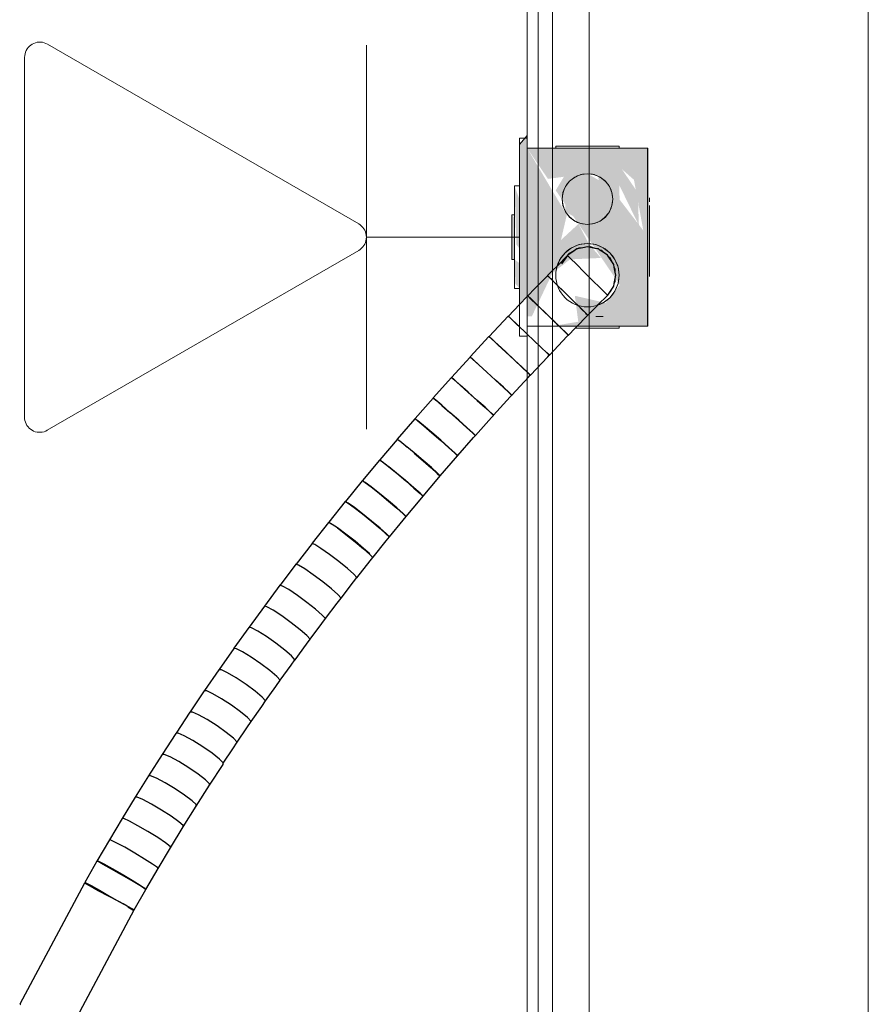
# Model space of a CAD drawing. Header units: millimetres. Extents: x 4476663 to 4477054, y -30323851 to -30323414.
# Tile 144 of 256: x 4476956.21 to 4476956.879, y -30323766.208 to -30323765.432. Entities that reach past the tile are written whole.
import ezdxf

# ---------------------------------------------------------------- set-up
doc = ezdxf.new("R2010")
doc.units = ezdxf.units.MM
for name, color, linetype, lineweight in [('CE-Caixa', 9, 'Continuous', 18), ('CE-Condutos (Teto)', 1, 'Continuous', 25), ('CE-PT Dados', 7, 'Continuous', 5), ('IFC-Caixa de passagem-Contorno', 44, 'Continuous', 5), ('IFC-Parede padrão-Contorno', 44, 'Continuous', 5)]:
    doc.layers.add(name, color=color, linetype=linetype, lineweight=lineweight)

msp = doc.modelspace()

# ---------------------------------------------------------------- hatches: boundary and pattern name
at = {"layer": 'CE-Caixa', "linetype": 'Continuous'}
for points in [[(4476956.6043, -30323765.65654), (4476956.6103, -30323765.65028), (4476956.6103, -30323765.52354), (4476956.6043, -30323765.53061)], [(4476956.63693, -30323765.60587), (4476956.64152, -30323765.58611), (4476956.6103, -30323765.53361), (4476956.6103, -30323765.66601), (4476956.61397, -30323765.66601), (4476956.63008, -30323765.63204), (4476956.64407, -30323765.62111), (4476956.6684, -30323765.61997), (4476956.65882, -30323765.60874), (4476956.6507, -30323765.59314)], [(4476956.63924, -30323765.55606), (4476956.6328, -30323765.56676), (4476956.6828, -30323765.64045), (4476956.6723, -30323765.58729), (4476956.66264, -30323765.55415), (4476956.67083, -30323765.5892), (4476956.65859, -30323765.55371), (4476956.66603, -30323765.55555), (4476956.6828, -30323765.64045), (4476956.6983, -30323765.6633), (4476956.69767, -30323765.59297), (4476956.68313, -30323765.57404), (4476956.6828, -30323765.56248), (4476956.69767, -30323765.59297), (4476956.6983, -30323765.6633), (4476956.7053, -30323765.67361), (4476956.70181, -30323765.59836), (4476956.6983, -30323765.5938), (4476956.69745, -30323765.56853), (4476956.68487, -30323765.55003), (4476956.69444, -30323765.55845), (4476956.70181, -30323765.59836), (4476956.7053, -30323765.67361), (4476956.7053, -30323765.53361), (4476956.6103, -30323765.53361), (4476956.62666, -30323765.55772)], [(4476956.64048, -30323765.56361), (4476956.64048, -30323765.58361), (4476956.6578, -30323765.59361), (4476956.67512, -30323765.58361), (4476956.67512, -30323765.56361), (4476956.6578, -30323765.55361)], [(4476956.6043, -30323765.57399), (4476956.6003, -30323765.56321), (4476956.6018, -30323765.60945), (4476956.6043, -30323765.61251)], [(4476956.6003, -30323765.62111), (4476956.6003, -30323765.58829), (4476956.5983, -30323765.58611), (4476956.5983, -30323765.62111)], [(4476956.6003, -30323765.62111), (4476956.60105, -30323765.64027), (4476956.6043, -30323765.62416)], [(4476956.6043, -30323765.62416), (4476956.60106, -30323765.64022), (4476956.6043, -30323765.64401)], [(4476956.6303, -30323765.67361), (4476956.7053, -30323765.67361), (4476956.68326, -30323765.64113), (4476956.67233, -30323765.65539), (4476956.64786, -30323765.64975), (4476956.65056, -30323765.67018)]]:
    msp.add_hatch(color=163, dxfattribs=at).paths.add_polyline_path(points)

# ---------------------------------------------------------------- linework, layer by layer
at = {"layer": 'CE-Caixa'}
for p, q in [((4476956.6103, -30323765.52354), (4476956.6043, -30323765.53061)), ((4476956.6103, -30323765.53361), (4476956.6103, -30323765.52354)), ((4476956.6043, -30323765.53061), (4476956.6043, -30323765.56321)), ((4476956.6103, -30323765.56321), (4476956.6103, -30323765.53361)), ((4476956.6103, -30323765.53361), (4476956.6103, -30323765.54429)), ((4476956.61289, -30323765.53361), (4476956.6103, -30323765.53361)), ((4476956.6328, -30323765.53361), (4476956.61289, -30323765.53361)), ((4476956.63365, -30323765.53201), (4476956.6328, -30323765.53201)), ((4476956.6328, -30323765.53201), (4476956.6328, -30323765.53361)), ((4476956.63827, -30323765.53361), (4476956.6328, -30323765.53361)), ((4476956.63615, -30323765.53201), (4476956.63365, -30323765.53201)), ((4476956.64012, -30323765.53201), (4476956.63615, -30323765.53201)), ((4476956.65209, -30323765.53361), (4476956.63827, -30323765.53361)), ((4476956.6453, -30323765.53201), (4476956.64012, -30323765.53201)), ((4476956.65133, -30323765.53201), (4476956.6453, -30323765.53201)), ((4476956.6578, -30323765.53201), (4476956.65133, -30323765.53201)), ((4476956.6828, -30323765.53361), (4476956.65209, -30323765.53361)), ((4476956.66427, -30323765.53201), (4476956.6578, -30323765.53201)), ((4476956.6703, -30323765.53201), (4476956.66427, -30323765.53201)), ((4476956.67548, -30323765.53201), (4476956.6703, -30323765.53201)), ((4476956.67945, -30323765.53201), (4476956.67548, -30323765.53201)), ((4476956.68195, -30323765.53201), (4476956.67945, -30323765.53201)), ((4476956.6828, -30323765.53201), (4476956.68195, -30323765.53201)), ((4476956.6828, -30323765.53361), (4476956.6828, -30323765.53201)), ((4476956.6983, -30323765.53361), (4476956.6828, -30323765.53361)), ((4476956.70271, -30323765.53361), (4476956.6983, -30323765.53361)), ((4476956.7053, -30323765.53361), (4476956.70271, -30323765.53361)), ((4476956.7053, -30323765.5412), (4476956.7053, -30323765.53361)), ((4476956.6103, -30323765.54429), (4476956.6103, -30323765.56218)), ((4476956.7053, -30323765.5443), (4476956.7053, -30323765.5412)), ((4476956.7053, -30323765.54733), (4476956.7053, -30323765.5443)), ((4476956.6578, -30323765.55361), (4476956.65262, -30323765.55429)), ((4476956.66298, -30323765.55429), (4476956.6578, -30323765.55361)), ((4476956.7053, -30323765.55988), (4476956.7053, -30323765.54733)), ((4476956.64366, -30323765.55947), (4476956.64048, -30323765.56361)), ((4476956.6478, -30323765.55628), (4476956.64366, -30323765.55947)), ((4476956.65262, -30323765.55429), (4476956.6478, -30323765.55628)), ((4476956.6678, -30323765.55628), (4476956.66298, -30323765.55429)), ((4476956.67195, -30323765.55947), (4476956.6678, -30323765.55628)), ((4476956.67512, -30323765.56361), (4476956.67195, -30323765.55947)), ((4476956.7053, -30323765.57177), (4476956.7053, -30323765.55988)), ((4476956.6043, -30323765.56321), (4476956.6003, -30323765.56321)), ((4476956.6003, -30323765.56321), (4476956.6003, -30323765.57659)), ((4476956.6043, -30323765.56321), (4476956.6043, -30323765.58611)), ((4476956.6103, -30323765.56218), (4476956.6103, -30323765.56321)), ((4476956.6103, -30323765.58611), (4476956.6103, -30323765.56321)), ((4476956.6103, -30323765.56321), (4476956.6103, -30323765.57536)), ((4476956.63848, -30323765.56843), (4476956.6378, -30323765.57361)), ((4476956.64048, -30323765.56361), (4476956.63848, -30323765.56843)), ((4476956.67712, -30323765.56843), (4476956.67512, -30323765.56361)), ((4476956.6778, -30323765.57361), (4476956.67712, -30323765.56843)), ((4476956.6003, -30323765.57659), (4476956.6003, -30323765.58611)), ((4476956.6103, -30323765.57536), (4476956.6103, -30323765.58611)), ((4476956.6378, -30323765.57361), (4476956.63848, -30323765.57878)), ((4476956.67712, -30323765.57878), (4476956.6778, -30323765.57361)), ((4476956.7053, -30323765.58508), (4476956.7053, -30323765.57177)), ((4476956.7067, -30323765.57589), (4476956.7067, -30323765.5727)), ((4476956.63848, -30323765.57878), (4476956.64048, -30323765.58361)), ((4476956.64048, -30323765.58361), (4476956.64366, -30323765.58775)), ((4476956.67195, -30323765.58775), (4476956.67512, -30323765.58361)), ((4476956.67512, -30323765.58361), (4476956.67712, -30323765.57878)), ((4476956.7067, -30323765.57946), (4476956.7067, -30323765.57861)), ((4476956.7067, -30323765.58196), (4476956.7067, -30323765.57946)), ((4476956.7067, -30323765.58593), (4476956.7067, -30323765.58196)), ((4476956.6003, -30323765.58611), (4476956.5983, -30323765.58611)), ((4476956.5983, -30323765.58611), (4476956.5983, -30323765.62111)), ((4476956.6003, -30323765.58611), (4476956.6003, -30323765.60796)), ((4476956.6043, -30323765.58611), (4476956.6043, -30323765.62111)), ((4476956.6103, -30323765.62111), (4476956.6103, -30323765.58611)), ((4476956.6103, -30323765.58611), (4476956.6103, -30323765.58708)), ((4476956.6103, -30323765.58708), (4476956.6103, -30323765.60237)), ((4476956.64366, -30323765.58775), (4476956.6478, -30323765.59092)), ((4476956.6478, -30323765.59092), (4476956.65262, -30323765.59292)), ((4476956.66298, -30323765.59292), (4476956.6678, -30323765.59092)), ((4476956.6678, -30323765.59092), (4476956.67195, -30323765.58775)), ((4476956.7053, -30323765.60291), (4476956.7053, -30323765.58508)), ((4476956.7067, -30323765.59111), (4476956.7067, -30323765.58593)), ((4476956.7067, -30323765.59713), (4476956.7067, -30323765.59111)), ((4476956.65262, -30323765.59292), (4476956.6578, -30323765.59361)), ((4476956.6578, -30323765.59361), (4476956.66298, -30323765.59292)), ((4476956.7067, -30323765.60361), (4476956.7067, -30323765.59713)), ((4476956.6003, -30323765.60796), (4476956.6003, -30323765.60861)), ((4476956.6103, -30323765.60237), (4476956.6103, -30323765.62111)), ((4476956.7053, -30323765.67361), (4476956.7053, -30323765.60291)), ((4476956.7067, -30323765.61007), (4476956.7067, -30323765.60361)), ((4476956.6003, -30323765.60861), (4476956.6003, -30323765.60862)), ((4476956.6003, -30323765.60862), (4476956.6003, -30323765.60866)), ((4476956.6003, -30323765.60866), (4476956.6003, -30323765.62111)), ((4476956.6453, -30323765.61196), (4476956.64012, -30323765.61593)), ((4476956.65133, -30323765.60946), (4476956.6453, -30323765.61196)), ((4476956.6578, -30323765.60861), (4476956.65133, -30323765.60946)), ((4476956.66427, -30323765.60946), (4476956.6578, -30323765.60861)), ((4476956.6703, -30323765.61196), (4476956.66427, -30323765.60946)), ((4476956.67548, -30323765.61593), (4476956.6703, -30323765.61196)), ((4476956.7067, -30323765.61611), (4476956.7067, -30323765.61007)), ((4476956.5983, -30323765.62111), (4476956.6003, -30323765.62111)), ((4476956.6003, -30323765.62111), (4476956.6003, -30323765.63948)), ((4476956.6043, -30323765.62111), (4476956.6043, -30323765.64371)), ((4476956.6103, -30323765.64401), (4476956.6103, -30323765.62111)), ((4476956.6103, -30323765.62111), (4476956.6103, -30323765.63651)), ((4476956.63615, -30323765.62111), (4476956.63409, -30323765.62608)), ((4476956.64012, -30323765.61593), (4476956.63615, -30323765.62111)), ((4476956.67945, -30323765.62111), (4476956.67548, -30323765.61593)), ((4476956.68195, -30323765.62713), (4476956.67945, -30323765.62111)), ((4476956.7067, -30323765.62128), (4476956.7067, -30323765.61611)), ((4476956.7067, -30323765.62526), (4476956.7067, -30323765.62128)), ((4476956.6828, -30323765.63361), (4476956.68195, -30323765.62713)), ((4476956.7067, -30323765.62776), (4476956.7067, -30323765.62526)), ((4476956.7067, -30323765.63132), (4476956.7067, -30323765.62623)), ((4476956.7067, -30323765.62861), (4476956.7067, -30323765.62776)), ((4476956.7067, -30323765.63452), (4476956.7067, -30323765.63132)), ((4476956.6103, -30323765.63651), (4476956.6103, -30323765.64401)), ((4476956.68195, -30323765.64007), (4476956.6828, -30323765.63361)), ((4476956.6003, -30323765.63948), (4476956.6003, -30323765.63953)), ((4476956.6003, -30323765.63953), (4476956.6003, -30323765.64401)), ((4476956.6003, -30323765.64401), (4476956.6043, -30323765.64401)), ((4476956.6043, -30323765.64371), (4476956.6043, -30323765.64376)), ((4476956.6043, -30323765.64376), (4476956.6043, -30323765.64382)), ((4476956.6043, -30323765.64382), (4476956.6043, -30323765.64401)), ((4476956.6043, -30323765.64401), (4476956.6043, -30323765.65654)), ((4476956.6103, -30323765.64946), (4476956.6103, -30323765.64401)), ((4476956.6103, -30323765.64401), (4476956.6103, -30323765.66601)), ((4476956.67548, -30323765.65128), (4476956.67945, -30323765.64611)), ((4476956.67945, -30323765.64611), (4476956.68195, -30323765.64007)), ((4476956.6103, -30323765.64951), (4476956.6103, -30323765.64946)), ((4476956.6103, -30323765.65028), (4476956.6103, -30323765.64951)), ((4476956.6703, -30323765.65526), (4476956.67548, -30323765.65128)), ((4476956.6661, -30323765.657), (4476956.6703, -30323765.65526)), ((4476956.6703, -30323765.66601), (4476956.66427, -30323765.66601)), ((4476956.6043, -30323765.67418), (4476956.6043, -30323765.67424)), ((4476956.6043, -30323765.67424), (4476956.6043, -30323765.67426)), ((4476956.6303, -30323765.67361), (4476956.65101, -30323765.67361)), ((4476956.6482, -30323765.67521), (4476956.65133, -30323765.67521)), ((4476956.65101, -30323765.67361), (4476956.65836, -30323765.67361)), ((4476956.65133, -30323765.67521), (4476956.6578, -30323765.67521)), ((4476956.6578, -30323765.67521), (4476956.66427, -30323765.67521)), ((4476956.65836, -30323765.67361), (4476956.66806, -30323765.67361)), ((4476956.66427, -30323765.67521), (4476956.6703, -30323765.67521)), ((4476956.66806, -30323765.67361), (4476956.67774, -30323765.67361)), ((4476956.6703, -30323765.67521), (4476956.67548, -30323765.67521)), ((4476956.67548, -30323765.67521), (4476956.67945, -30323765.67521)), ((4476956.67774, -30323765.67361), (4476956.6828, -30323765.67361)), ((4476956.67945, -30323765.67521), (4476956.68195, -30323765.67521)), ((4476956.68195, -30323765.67521), (4476956.6828, -30323765.67521)), ((4476956.6828, -30323765.67361), (4476956.7053, -30323765.67361)), ((4476956.6828, -30323765.67521), (4476956.6828, -30323765.67361))]:
    msp.add_line(p, q, dxfattribs=at)
at = {"layer": 'CE-Condutos (Teto)'}
for p, q in [((4476956.64722, -30323765.61441), (4476956.64231, -30323765.61777)), ((4476956.64722, -30323765.61441), (4476956.64281, -30323765.61696)), ((4476956.64942, -30323765.61291), (4476956.64722, -30323765.61441)), ((4476956.65003, -30323765.61279), (4476956.64942, -30323765.61291)), ((4476956.65406, -30323765.61197), (4476956.65003, -30323765.61279)), ((4476956.65088, -30323765.6123), (4476956.65003, -30323765.61279)), ((4476956.65406, -30323765.61197), (4476956.65088, -30323765.6123)), ((4476956.6578, -30323765.6112), (4476956.65406, -30323765.61197)), ((4476956.65895, -30323765.61146), (4476956.6578, -30323765.6112)), ((4476956.66014, -30323765.61133), (4476956.65895, -30323765.61146)), ((4476956.66377, -30323765.61251), (4476956.65895, -30323765.61146)), ((4476956.66377, -30323765.61251), (4476956.66014, -30323765.61133)), ((4476956.66563, -30323765.61291), (4476956.66377, -30323765.61251)), ((4476956.66637, -30323765.61291), (4476956.66563, -30323765.61291)), ((4476956.66765, -30323765.61376), (4476956.66637, -30323765.61291)), ((4476956.671, -30323765.616), (4476956.66765, -30323765.61376)), ((4476956.669, -30323765.6142), (4476956.66765, -30323765.61376)), ((4476956.671, -30323765.616), (4476956.669, -30323765.6142)), ((4476956.64193, -30323765.61818), (4476956.63409, -30323765.62608)), ((4476956.64206, -30323765.618), (4476956.63734, -30323765.6245)), ((4476956.64208, -30323765.61802), (4476956.64193, -30323765.61818)), ((4476956.64215, -30323765.61788), (4476956.64206, -30323765.61799)), ((4476956.64212, -30323765.61806), (4476956.64208, -30323765.61802)), ((4476956.64225, -30323765.61785), (4476956.64212, -30323765.61806)), ((4476956.64443, -30323765.62035), (4476956.64212, -30323765.61806)), ((4476956.64281, -30323765.61696), (4476956.64215, -30323765.61788)), ((4476956.64231, -30323765.61777), (4476956.64225, -30323765.61785)), ((4476956.64908, -30323765.62495), (4476956.64443, -30323765.62035)), ((4476956.67364, -30323765.61777), (4476956.671, -30323765.616)), ((4476956.67468, -30323765.61932), (4476956.67364, -30323765.61777)), ((4476956.67691, -30323765.62266), (4476956.67468, -30323765.61932)), ((4476956.67593, -30323765.62044), (4476956.67468, -30323765.61932)), ((4476956.67691, -30323765.62266), (4476956.67593, -30323765.62044)), ((4476956.6785, -30323765.62503), (4476956.67691, -30323765.62266)), ((4476956.6303, -30323765.6299), (4476956.62642, -30323765.63381)), ((4476956.63409, -30323765.62608), (4476956.6303, -30323765.6299)), ((4476956.65525, -30323765.63107), (4476956.64908, -30323765.62495)), ((4476956.66185, -30323765.63762), (4476956.65525, -30323765.63107)), ((4476956.67892, -30323765.62718), (4476956.6785, -30323765.62503)), ((4476956.67971, -30323765.63115), (4476956.67892, -30323765.62718)), ((4476956.67971, -30323765.62895), (4476956.67892, -30323765.62718)), ((4476956.67971, -30323765.63115), (4476956.67971, -30323765.62895)), ((4476956.6802, -30323765.63361), (4476956.67971, -30323765.63115)), ((4476956.62627, -30323765.63392), (4476956.61644, -30323765.64401)), ((4476956.62859, -30323765.63618), (4476956.62627, -30323765.63392)), ((4476956.62642, -30323765.63381), (4476956.62877, -30323765.63614)), ((4476956.6303, -30323765.63784), (4476956.62859, -30323765.63618)), ((4476956.62877, -30323765.63614), (4476956.62883, -30323765.6362)), ((4476956.62883, -30323765.6362), (4476956.6303, -30323765.63765)), ((4476956.6303, -30323765.63765), (4476956.63343, -30323765.64075)), ((4476956.63324, -30323765.64071), (4476956.6303, -30323765.63784)), ((4476956.66776, -30323765.64348), (4476956.66185, -30323765.63762)), ((4476956.67892, -30323765.64004), (4476956.67971, -30323765.63606)), ((4476956.67892, -30323765.64004), (4476956.67971, -30323765.63827)), ((4476956.67971, -30323765.63606), (4476956.6802, -30323765.63361)), ((4476956.67971, -30323765.63827), (4476956.67971, -30323765.63606)), ((4476956.61644, -30323765.64401), (4476956.61084, -30323765.64976)), ((4476956.63663, -30323765.64401), (4476956.63324, -30323765.64071)), ((4476956.63343, -30323765.64075), (4476956.63959, -30323765.64686)), ((4476956.63944, -30323765.64674), (4476956.63663, -30323765.64401)), ((4476956.64611, -30323765.65324), (4476956.63944, -30323765.64674)), ((4476956.63959, -30323765.64686), (4476956.6462, -30323765.65341)), ((4476956.67195, -30323765.64763), (4476956.66776, -30323765.64348)), ((4476956.67375, -30323765.64928), (4476956.67691, -30323765.64455)), ((4476956.67593, -30323765.64677), (4476956.67691, -30323765.64455)), ((4476956.67691, -30323765.64455), (4476956.6785, -30323765.64218)), ((4476956.6785, -30323765.64218), (4476956.67892, -30323765.64004)), ((4476956.6103, -30323765.65028), (4476956.6043, -30323765.65654)), ((4476956.61069, -30323765.64988), (4476956.6103, -30323765.65028)), ((4476956.61297, -30323765.65204), (4476956.61069, -30323765.64988)), ((4476956.61084, -30323765.64976), (4476956.61315, -30323765.65201)), ((4476956.61763, -30323765.6565), (4476956.61297, -30323765.65204)), ((4476956.61315, -30323765.65201), (4476956.61781, -30323765.65655)), ((4476956.65209, -30323765.65908), (4476956.64611, -30323765.65324)), ((4476956.6462, -30323765.65341), (4476956.65047, -30323765.65764)), ((4476956.6661, -30323765.657), (4476956.67348, -30323765.64955)), ((4476956.67368, -30323765.64935), (4476956.67195, -30323765.64763)), ((4476956.67348, -30323765.64955), (4476956.67368, -30323765.64935)), ((4476956.67348, -30323765.64955), (4476956.67364, -30323765.64945)), ((4476956.67364, -30323765.64945), (4476956.6737, -30323765.64936)), ((4476956.6737, -30323765.64936), (4476956.67375, -30323765.64928)), ((4476956.6043, -30323765.65654), (4476956.59548, -30323765.66576)), ((4476956.62386, -30323765.66245), (4476956.61763, -30323765.6565)), ((4476956.61781, -30323765.65655), (4476956.62401, -30323765.66258)), ((4476956.65635, -30323765.66323), (4476956.65209, -30323765.65908)), ((4476956.65211, -30323765.65927), (4476956.65218, -30323765.65934)), ((4476956.65218, -30323765.65934), (4476956.65462, -30323765.66176)), ((4476956.65817, -30323765.665), (4476956.66373, -30323765.65939)), ((4476956.66373, -30323765.65939), (4476956.66551, -30323765.65759)), ((4476956.66551, -30323765.65759), (4476956.6661, -30323765.657)), ((4476956.59533, -30323765.66587), (4476956.58034, -30323765.6818)), ((4476956.59759, -30323765.66796), (4476956.59533, -30323765.66587)), ((4476956.59548, -30323765.66576), (4476956.59776, -30323765.66792)), ((4476956.60224, -30323765.67233), (4476956.59759, -30323765.66796)), ((4476956.59776, -30323765.66792), (4476956.60242, -30323765.67238)), ((4476956.63058, -30323765.6689), (4476956.62386, -30323765.66245)), ((4476956.62401, -30323765.66258), (4476956.63067, -30323765.66908)), ((4476956.6355, -30323765.67361), (4476956.63058, -30323765.6689)), ((4476956.63067, -30323765.66908), (4476956.63532, -30323765.67361)), ((4476956.64976, -30323765.67361), (4476956.65711, -30323765.66607)), ((4476956.65629, -30323765.66342), (4476956.65803, -30323765.66514)), ((4476956.65816, -30323765.66499), (4476956.65635, -30323765.66323)), ((4476956.65711, -30323765.66607), (4476956.65717, -30323765.66601)), ((4476956.65717, -30323765.66601), (4476956.65802, -30323765.66513)), ((4476956.65802, -30323765.66513), (4476956.65816, -30323765.66499)), ((4476956.65803, -30323765.66514), (4476956.65817, -30323765.665)), ((4476956.6043, -30323765.67426), (4476956.60224, -30323765.67233)), ((4476956.60242, -30323765.67238), (4476956.60371, -30323765.67361)), ((4476956.60371, -30323765.67361), (4476956.6043, -30323765.67418)), ((4476956.6043, -30323765.67418), (4476956.60865, -30323765.67833)), ((4476956.60851, -30323765.67821), (4476956.6043, -30323765.67426)), ((4476956.63664, -30323765.6747), (4476956.6355, -30323765.67361)), ((4476956.64097, -30323765.67887), (4476956.63664, -30323765.6747)), ((4476956.63665, -30323765.67491), (4476956.63696, -30323765.67521)), ((4476956.63696, -30323765.67521), (4476956.64092, -30323765.67907)), ((4476956.64286, -30323765.68069), (4476956.6482, -30323765.67521)), ((4476956.6482, -30323765.67521), (4476956.64976, -30323765.67361)), ((4476956.58019, -30323765.68192), (4476956.56542, -30323765.69788)), ((4476956.58242, -30323765.68393), (4476956.58019, -30323765.68192)), ((4476956.58034, -30323765.6818), (4476956.58259, -30323765.68389)), ((4476956.58709, -30323765.6882), (4476956.58242, -30323765.68393)), ((4476956.58259, -30323765.68389), (4476956.58725, -30323765.68826)), ((4476956.60905, -30323765.67872), (4476956.60851, -30323765.67821)), ((4476956.60865, -30323765.67833), (4476956.60905, -30323765.67872)), ((4476956.60905, -30323765.67872), (4476956.6103, -30323765.67992)), ((4476956.61529, -30323765.68459), (4476956.6103, -30323765.6799)), ((4476956.6103, -30323765.67992), (4476956.61537, -30323765.68478)), ((4476956.62141, -30323765.69037), (4476956.61529, -30323765.68459)), ((4476956.61537, -30323765.68478), (4476956.62143, -30323765.69059)), ((4476956.62777, -30323765.69642), (4476956.64192, -30323765.68166)), ((4476956.64092, -30323765.67907), (4476956.6426, -30323765.68071)), ((4476956.64285, -30323765.68069), (4476956.64097, -30323765.67887)), ((4476956.64192, -30323765.68166), (4476956.64271, -30323765.68083)), ((4476956.64271, -30323765.68083), (4476956.64285, -30323765.68069)), ((4476956.64272, -30323765.68083), (4476956.64286, -30323765.68069)), ((4476956.59338, -30323765.694), (4476956.58709, -30323765.6882)), ((4476956.58725, -30323765.68826), (4476956.59352, -30323765.69413)), ((4476956.62582, -30323765.69455), (4476956.62141, -30323765.69037)), ((4476956.62143, -30323765.69059), (4476956.62576, -30323765.69475)), ((4476956.56528, -30323765.69801), (4476956.55073, -30323765.71402)), ((4476956.56749, -30323765.69993), (4476956.56528, -30323765.69801)), ((4476956.56542, -30323765.69788), (4476956.56765, -30323765.69989)), ((4476956.57216, -30323765.70411), (4476956.56749, -30323765.69993)), ((4476956.56765, -30323765.69989), (4476956.57232, -30323765.70416)), ((4476956.60022, -30323765.70033), (4476956.59338, -30323765.694)), ((4476956.59352, -30323765.69413), (4476956.6003, -30323765.70052)), ((4476956.60641, -30323765.70608), (4476956.60022, -30323765.70033)), ((4476956.6003, -30323765.70052), (4476956.60642, -30323765.7063)), ((4476956.61291, -30323765.71219), (4476956.6265, -30323765.69775)), ((4476956.62576, -30323765.69475), (4476956.62751, -30323765.69645)), ((4476956.62776, -30323765.69641), (4476956.62582, -30323765.69455)), ((4476956.6265, -30323765.69775), (4476956.62762, -30323765.69656)), ((4476956.62762, -30323765.69656), (4476956.62776, -30323765.69641)), ((4476956.62762, -30323765.69656), (4476956.62763, -30323765.69657)), ((4476956.62763, -30323765.69657), (4476956.62765, -30323765.69655)), ((4476956.62765, -30323765.69655), (4476956.62777, -30323765.69642)), ((4476956.57848, -30323765.70982), (4476956.57216, -30323765.70411)), ((4476956.57232, -30323765.70416), (4476956.57861, -30323765.70996)), ((4476956.6109, -30323765.71028), (4476956.60641, -30323765.70608)), ((4476956.60642, -30323765.7063), (4476956.61083, -30323765.71048)), ((4476956.55059, -30323765.71414), (4476956.53625, -30323765.73019)), ((4476956.55278, -30323765.71596), (4476956.55059, -30323765.71414)), ((4476956.55073, -30323765.71402), (4476956.55293, -30323765.71593)), ((4476956.55745, -30323765.72003), (4476956.55278, -30323765.71596)), ((4476956.55293, -30323765.71593), (4476956.5576, -30323765.72011)), ((4476956.58538, -30323765.71608), (4476956.57848, -30323765.70982)), ((4476956.57861, -30323765.70996), (4476956.58545, -30323765.71628)), ((4476956.59164, -30323765.72181), (4476956.58538, -30323765.71608)), ((4476956.58545, -30323765.71628), (4476956.59164, -30323765.72204)), ((4476956.59826, -30323765.72799), (4476956.6114, -30323765.71379)), ((4476956.61083, -30323765.71048), (4476956.61264, -30323765.71221)), ((4476956.61289, -30323765.71218), (4476956.6109, -30323765.71028)), ((4476956.6114, -30323765.71379), (4476956.61276, -30323765.71233)), ((4476956.61276, -30323765.71233), (4476956.61289, -30323765.71218)), ((4476956.61276, -30323765.71233), (4476956.61277, -30323765.71234)), ((4476956.61278, -30323765.71233), (4476956.61291, -30323765.71219)), ((4476956.56382, -30323765.72567), (4476956.55745, -30323765.72003)), ((4476956.5576, -30323765.72011), (4476956.56393, -30323765.72582)), ((4476956.59619, -30323765.72602), (4476956.59164, -30323765.72181)), ((4476956.59164, -30323765.72204), (4476956.59613, -30323765.72623)), ((4476956.53612, -30323765.73032), (4476956.522, -30323765.7464)), ((4476956.53828, -30323765.73203), (4476956.53612, -30323765.73032)), ((4476956.53625, -30323765.73019), (4476956.53844, -30323765.73201)), ((4476956.54298, -30323765.73601), (4476956.53828, -30323765.73203)), ((4476956.53844, -30323765.73201), (4476956.54312, -30323765.73609)), ((4476956.57076, -30323765.73187), (4476956.56382, -30323765.72567)), ((4476956.56393, -30323765.72582), (4476956.57083, -30323765.73208)), ((4476956.57709, -30323765.73758), (4476956.57076, -30323765.73187)), ((4476956.57083, -30323765.73208), (4476956.57709, -30323765.73782)), ((4476956.58383, -30323765.74384), (4476956.59701, -30323765.72935)), ((4476956.59613, -30323765.72623), (4476956.59801, -30323765.72803)), ((4476956.59824, -30323765.72798), (4476956.59619, -30323765.72602)), ((4476956.59701, -30323765.72935), (4476956.59811, -30323765.72813)), ((4476956.59811, -30323765.72813), (4476956.59824, -30323765.72798)), ((4476956.59811, -30323765.72813), (4476956.59812, -30323765.72814)), ((4476956.59812, -30323765.72814), (4476956.59814, -30323765.72812)), ((4476956.59814, -30323765.72812), (4476956.59826, -30323765.72799)), ((4476956.54937, -30323765.74154), (4476956.54298, -30323765.73601)), ((4476956.54312, -30323765.73609), (4476956.54948, -30323765.74171)), ((4476956.58171, -30323765.74181), (4476956.57709, -30323765.73758)), ((4476956.57709, -30323765.73782), (4476956.58164, -30323765.74203)), ((4476956.52186, -30323765.74654), (4476956.50796, -30323765.76266)), ((4476956.52402, -30323765.74815), (4476956.52186, -30323765.74654)), ((4476956.522, -30323765.7464), (4476956.52417, -30323765.74812)), ((4476956.55637, -30323765.74768), (4476956.54937, -30323765.74154)), ((4476956.54948, -30323765.74171), (4476956.55643, -30323765.74791)), ((4476956.56962, -30323765.75971), (4476956.5822, -30323765.74564)), ((4476956.58164, -30323765.74203), (4476956.58356, -30323765.74387)), ((4476956.58382, -30323765.74382), (4476956.58171, -30323765.74181)), ((4476956.5822, -30323765.74564), (4476956.58368, -30323765.74397)), ((4476956.58368, -30323765.74397), (4476956.58382, -30323765.74382)), ((4476956.58368, -30323765.74397), (4476956.58369, -30323765.74399)), ((4476956.58369, -30323765.74399), (4476956.58372, -30323765.74396)), ((4476956.58372, -30323765.74396), (4476956.58383, -30323765.74384)), ((4476956.52872, -30323765.75201), (4476956.52402, -30323765.74815)), ((4476956.52417, -30323765.74812), (4476956.52886, -30323765.75209)), ((4476956.53516, -30323765.75744), (4476956.52872, -30323765.75201)), ((4476956.52886, -30323765.75209), (4476956.53526, -30323765.75763)), ((4476956.56277, -30323765.75337), (4476956.55637, -30323765.74768)), ((4476956.55643, -30323765.74791), (4476956.56276, -30323765.75363)), ((4476956.56276, -30323765.75363), (4476956.56738, -30323765.75786)), ((4476956.56745, -30323765.75762), (4476956.56277, -30323765.75337)), ((4476956.50782, -30323765.7628), (4476956.49414, -30323765.77895)), ((4476956.50997, -30323765.76429), (4476956.50782, -30323765.7628)), ((4476956.50796, -30323765.76266), (4476956.51011, -30323765.76427)), ((4476956.54221, -30323765.76352), (4476956.53516, -30323765.75744)), ((4476956.53526, -30323765.75763), (4476956.54226, -30323765.76376)), ((4476956.55563, -30323765.77563), (4476956.56809, -30323765.76142)), ((4476956.56738, -30323765.75786), (4476956.56936, -30323765.75975)), ((4476956.56961, -30323765.7597), (4476956.56745, -30323765.75762)), ((4476956.56809, -30323765.76142), (4476956.56947, -30323765.75985)), ((4476956.56947, -30323765.75985), (4476956.56961, -30323765.7597)), ((4476956.56947, -30323765.75985), (4476956.56948, -30323765.75987)), ((4476956.56948, -30323765.75987), (4476956.56952, -30323765.75982)), ((4476956.56952, -30323765.75982), (4476956.56962, -30323765.75971)), ((4476956.51469, -30323765.76803), (4476956.50997, -30323765.76429)), ((4476956.51011, -30323765.76427), (4476956.51482, -30323765.76813)), ((4476956.51537, -30323765.76859), (4476956.51469, -30323765.76803)), ((4476956.51482, -30323765.76813), (4476956.51537, -30323765.76859)), ((4476956.52116, -30323765.77337), (4476956.51537, -30323765.76859)), ((4476956.54867, -30323765.76918), (4476956.54221, -30323765.76352)), ((4476956.54226, -30323765.76376), (4476956.54865, -30323765.76946)), ((4476956.54865, -30323765.76946), (4476956.55333, -30323765.7737)), ((4476956.55341, -30323765.77346), (4476956.54867, -30323765.76918)), ((4476956.52827, -30323765.77939), (4476956.52116, -30323765.77337)), ((4476956.52126, -30323765.77357), (4476956.52831, -30323765.77964)), ((4476956.54185, -30323765.79157), (4476956.55388, -30323765.77762)), ((4476956.55333, -30323765.7737), (4476956.55537, -30323765.77567)), ((4476956.55561, -30323765.77561), (4476956.55341, -30323765.77346)), ((4476956.55388, -30323765.77762), (4476956.55547, -30323765.77577)), ((4476956.55547, -30323765.77577), (4476956.55561, -30323765.77561)), ((4476956.55547, -30323765.77577), (4476956.55549, -30323765.77578)), ((4476956.55549, -30323765.77578), (4476956.55555, -30323765.77571)), ((4476956.55555, -30323765.77571), (4476956.55563, -30323765.77563)), ((4476956.494, -30323765.7791), (4476956.48053, -30323765.79529)), ((4476956.49614, -30323765.78047), (4476956.494, -30323765.7791)), ((4476956.49414, -30323765.77895), (4476956.49629, -30323765.78045)), ((4476956.50088, -30323765.7841), (4476956.49614, -30323765.78047)), ((4476956.49629, -30323765.78045), (4476956.501, -30323765.78419)), ((4476956.50121, -30323765.78436), (4476956.50088, -30323765.7841)), ((4476956.501, -30323765.78419), (4476956.50121, -30323765.78436)), ((4476956.50121, -30323765.78436), (4476956.50748, -30323765.78953)), ((4476956.50739, -30323765.78933), (4476956.50121, -30323765.78436)), ((4476956.53479, -30323765.78502), (4476956.52827, -30323765.77939)), ((4476956.52831, -30323765.77964), (4476956.53477, -30323765.78531)), ((4476956.53477, -30323765.78531), (4476956.5395, -30323765.78958)), ((4476956.53958, -30323765.78933), (4476956.53479, -30323765.78502)), ((4476956.51455, -30323765.79527), (4476956.50739, -30323765.78933)), ((4476956.50748, -30323765.78953), (4476956.51459, -30323765.79554)), ((4476956.53948, -30323765.79433), (4476956.54183, -30323765.79155)), ((4476956.5395, -30323765.78958), (4476956.54159, -30323765.79161)), ((4476956.54183, -30323765.79155), (4476956.53958, -30323765.78933)), ((4476956.54169, -30323765.79171), (4476956.54171, -30323765.79173)), ((4476956.54171, -30323765.79173), (4476956.54179, -30323765.79164)), ((4476956.54179, -30323765.79164), (4476956.54185, -30323765.79157)), ((4476956.4804, -30323765.79543), (4476956.46714, -30323765.81166)), ((4476956.48253, -30323765.79668), (4476956.4804, -30323765.79543)), ((4476956.48053, -30323765.79529), (4476956.48267, -30323765.79666)), ((4476956.48729, -30323765.80018), (4476956.48253, -30323765.79668)), ((4476956.48267, -30323765.79666), (4476956.4874, -30323765.80029)), ((4476956.49384, -30323765.80531), (4476956.48729, -30323765.80018)), ((4476956.4874, -30323765.80029), (4476956.49392, -30323765.80552)), ((4476956.52113, -30323765.80089), (4476956.51455, -30323765.79527)), ((4476956.51459, -30323765.79554), (4476956.5211, -30323765.80119)), ((4476956.5211, -30323765.80119), (4476956.5259, -30323765.80549)), ((4476956.52598, -30323765.80523), (4476956.52113, -30323765.80089)), ((4476956.52829, -30323765.80754), (4476956.53948, -30323765.79433)), ((4476956.50106, -30323765.81118), (4476956.49384, -30323765.80531)), ((4476956.49392, -30323765.80552), (4476956.50108, -30323765.81147)), ((4476956.52587, -30323765.8104), (4476956.52827, -30323765.80751)), ((4476956.5259, -30323765.80549), (4476956.52804, -30323765.8076)), ((4476956.52827, -30323765.80751), (4476956.52598, -30323765.80523)), ((4476956.52812, -30323765.80769), (4476956.52815, -30323765.80771)), ((4476956.52815, -30323765.80771), (4476956.52824, -30323765.80759)), ((4476956.52824, -30323765.80759), (4476956.52829, -30323765.80754)), ((4476956.467, -30323765.81181), (4476956.45396, -30323765.82807)), ((4476956.46913, -30323765.81294), (4476956.467, -30323765.81181)), ((4476956.46714, -30323765.81166), (4476956.46927, -30323765.81292)), ((4476956.47391, -30323765.8163), (4476956.46913, -30323765.81294)), ((4476956.46927, -30323765.81292), (4476956.47403, -30323765.81641)), ((4476956.4805, -30323765.82131), (4476956.47391, -30323765.8163)), ((4476956.47403, -30323765.81641), (4476956.48058, -30323765.82154)), ((4476956.50769, -30323765.81678), (4476956.50106, -30323765.81118)), ((4476956.50108, -30323765.81147), (4476956.50766, -30323765.81709)), ((4476956.50766, -30323765.81709), (4476956.51251, -30323765.82142)), ((4476956.51259, -30323765.82115), (4476956.50769, -30323765.81678)), ((4476956.51494, -30323765.82354), (4476956.52587, -30323765.8104)), ((4476956.48777, -30323765.82711), (4476956.4805, -30323765.82131)), ((4476956.48058, -30323765.82154), (4476956.4878, -30323765.82741)), ((4476956.51251, -30323765.82142), (4476956.51469, -30323765.82361)), ((4476956.51492, -30323765.82352), (4476956.51259, -30323765.82115)), ((4476956.51264, -30323765.82631), (4476956.51492, -30323765.82352)), ((4476956.51478, -30323765.82369), (4476956.5148, -30323765.82371)), ((4476956.5148, -30323765.82371), (4476956.51492, -30323765.82357)), ((4476956.51492, -30323765.82357), (4476956.51494, -30323765.82354)), ((4476956.45383, -30323765.82823), (4476956.44099, -30323765.84452)), ((4476956.45595, -30323765.82922), (4476956.45383, -30323765.82823)), ((4476956.45396, -30323765.82807), (4476956.45609, -30323765.8292)), ((4476956.45674, -30323765.82976), (4476956.45595, -30323765.82922)), ((4476956.45609, -30323765.8292), (4476956.45674, -30323765.82976)), ((4476956.46074, -30323765.83245), (4476956.45674, -30323765.82976)), ((4476956.46738, -30323765.83735), (4476956.46074, -30323765.83245)), ((4476956.46086, -30323765.83256), (4476956.46745, -30323765.83758)), ((4476956.49446, -30323765.83269), (4476956.48777, -30323765.82711)), ((4476956.4878, -30323765.82741), (4476956.49443, -30323765.83301)), ((4476956.49942, -30323765.83709), (4476956.49446, -30323765.83269)), ((4476956.5018, -30323765.83957), (4476956.51264, -30323765.82631)), ((4476956.4747, -30323765.84307), (4476956.46738, -30323765.83735)), ((4476956.46745, -30323765.83758), (4476956.47472, -30323765.84338)), ((4476956.49443, -30323765.83301), (4476956.49933, -30323765.83738)), ((4476956.49929, -30323765.84264), (4476956.50178, -30323765.83954)), ((4476956.49933, -30323765.83738), (4476956.50155, -30323765.83964)), ((4476956.50178, -30323765.83954), (4476956.49942, -30323765.83709)), ((4476956.50163, -30323765.83973), (4476956.50166, -30323765.83975)), ((4476956.50166, -30323765.83975), (4476956.5018, -30323765.83957)), ((4476956.44085, -30323765.84468), (4476956.42823, -30323765.86101)), ((4476956.44298, -30323765.84554), (4476956.44085, -30323765.84468)), ((4476956.44779, -30323765.84864), (4476956.44298, -30323765.84554)), ((4476956.48145, -30323765.84863), (4476956.4747, -30323765.84307)), ((4476956.47472, -30323765.84338), (4476956.48141, -30323765.84896)), ((4476956.4889, -30323765.8556), (4476956.49929, -30323765.84264)), ((4476956.45446, -30323765.85341), (4476956.44779, -30323765.84864)), ((4476956.46184, -30323765.85906), (4476956.45446, -30323765.85341)), ((4476956.48141, -30323765.84896), (4476956.48637, -30323765.85335)), ((4476956.48646, -30323765.85306), (4476956.48145, -30323765.84863)), ((4476956.48637, -30323765.85335), (4476956.48863, -30323765.8557)), ((4476956.48659, -30323765.85847), (4476956.48871, -30323765.85578)), ((4476956.48885, -30323765.8556), (4476956.48861, -30323765.85534)), ((4476956.48871, -30323765.85578), (4476956.48885, -30323765.8556)), ((4476956.48871, -30323765.85578), (4476956.48873, -30323765.8558)), ((4476956.48873, -30323765.8558), (4476956.48888, -30323765.85562)), ((4476956.48888, -30323765.85562), (4476956.4889, -30323765.8556)), ((4476956.4281, -30323765.86117), (4476956.41568, -30323765.87753)), ((4476956.43021, -30323765.8619), (4476956.4281, -30323765.86117)), ((4476956.43504, -30323765.86486), (4476956.43021, -30323765.8619)), ((4476956.46864, -30323765.86459), (4476956.46184, -30323765.85906)), ((4476956.47617, -30323765.87171), (4476956.48659, -30323765.85847)), ((4476956.44175, -30323765.86952), (4476956.43504, -30323765.86486)), ((4476956.44918, -30323765.87508), (4476956.44175, -30323765.86952)), ((4476956.4737, -30323765.86906), (4476956.46864, -30323765.86459)), ((4476956.47359, -30323765.87499), (4476956.47614, -30323765.87168)), ((4476956.47614, -30323765.87168), (4476956.4737, -30323765.86906)), ((4476956.41554, -30323765.8777), (4476956.40334, -30323765.89409)), ((4476956.41765, -30323765.87829), (4476956.41554, -30323765.8777)), ((4476956.4225, -30323765.88111), (4476956.41765, -30323765.87829)), ((4476956.45605, -30323765.88058), (4476956.44918, -30323765.87508)), ((4476956.46366, -30323765.88782), (4476956.47359, -30323765.87499)), ((4476956.47602, -30323765.8719), (4476956.47617, -30323765.87171)), ((4476956.42925, -30323765.88565), (4476956.4225, -30323765.88111)), ((4476956.43673, -30323765.89113), (4476956.42925, -30323765.88565)), ((4476956.46115, -30323765.88508), (4476956.45605, -30323765.88058)), ((4476956.46363, -30323765.88779), (4476956.46115, -30323765.88508)), ((4476956.40321, -30323765.89426), (4476956.3912, -30323765.91068)), ((4476956.4053, -30323765.89473), (4476956.40321, -30323765.89426)), ((4476956.41015, -30323765.89741), (4476956.4053, -30323765.89473)), ((4476956.44365, -30323765.89661), (4476956.43673, -30323765.89113)), ((4476956.45136, -30323765.90395), (4476956.46061, -30323765.89176)), ((4476956.46061, -30323765.89176), (4476956.46363, -30323765.88779)), ((4476956.46351, -30323765.88801), (4476956.46366, -30323765.88782)), ((4476956.41693, -30323765.90182), (4476956.41015, -30323765.89741)), ((4476956.42447, -30323765.90722), (4476956.41693, -30323765.90182)), ((4476956.44882, -30323765.90113), (4476956.44365, -30323765.89661)), ((4476956.45133, -30323765.90392), (4476956.44882, -30323765.90113)), ((4476956.43145, -30323765.91266), (4476956.42447, -30323765.90722)), ((4476956.43927, -30323765.92012), (4476956.44853, -30323765.90768)), ((4476956.44853, -30323765.90768), (4476956.45133, -30323765.90392)), ((4476956.45121, -30323765.90414), (4476956.45136, -30323765.90395)), ((4476956.39107, -30323765.91085), (4476956.37927, -30323765.9273)), ((4476956.39314, -30323765.91119), (4476956.39107, -30323765.91085)), ((4476956.39801, -30323765.91373), (4476956.39314, -30323765.91119)), ((4476956.40482, -30323765.91803), (4476956.39801, -30323765.91373)), ((4476956.4124, -30323765.92334), (4476956.40482, -30323765.91803)), ((4476956.43667, -30323765.91721), (4476956.43145, -30323765.91266)), ((4476956.43924, -30323765.92008), (4476956.43667, -30323765.91721)), ((4476956.41944, -30323765.92875), (4476956.4124, -30323765.92334)), ((4476956.42738, -30323765.9363), (4476956.43633, -30323765.92406)), ((4476956.43633, -30323765.92406), (4476956.43924, -30323765.92008)), ((4476956.43912, -30323765.92031), (4476956.43927, -30323765.92012)), ((4476956.37915, -30323765.92748), (4476956.36756, -30323765.94396)), ((4476956.38119, -30323765.92771), (4476956.37915, -30323765.92748)), ((4476956.38605, -30323765.93012), (4476956.38119, -30323765.92771)), ((4476956.39289, -30323765.9343), (4476956.38605, -30323765.93012)), ((4476956.42473, -30323765.93332), (4476956.41944, -30323765.92875)), ((4476956.42735, -30323765.93626), (4476956.42473, -30323765.93332)), ((4476956.40052, -30323765.93952), (4476956.39289, -30323765.9343)), ((4476956.40762, -30323765.94489), (4476956.40052, -30323765.93952)), ((4476956.41569, -30323765.95252), (4476956.42427, -30323765.94055)), ((4476956.42427, -30323765.94055), (4476956.42735, -30323765.93626)), ((4476956.42723, -30323765.9365), (4476956.42738, -30323765.9363)), ((4476956.36743, -30323765.94414), (4476956.35604, -30323765.96064)), ((4476956.36943, -30323765.94426), (4476956.36743, -30323765.94414)), ((4476956.37428, -30323765.94656), (4476956.36943, -30323765.94426)), ((4476956.38114, -30323765.95062), (4476956.37428, -30323765.94656)), ((4476956.41298, -30323765.94947), (4476956.40762, -30323765.94489)), ((4476956.38882, -30323765.95576), (4476956.38114, -30323765.95062)), ((4476956.39599, -30323765.96108), (4476956.38882, -30323765.95576)), ((4476956.41218, -30323765.9574), (4476956.41565, -30323765.95247)), ((4476956.41565, -30323765.95247), (4476956.41298, -30323765.94947)), ((4476956.41504, -30323765.95351), (4476956.41555, -30323765.95271)), ((4476956.41555, -30323765.95271), (4476956.41569, -30323765.95252)), ((4476956.35592, -30323765.96083), (4476956.34473, -30323765.97735)), ((4476956.35787, -30323765.96085), (4476956.35592, -30323765.96083)), ((4476956.3627, -30323765.96304), (4476956.35787, -30323765.96085)), ((4476956.36957, -30323765.967), (4476956.3627, -30323765.96304)), ((4476956.40142, -30323765.96566), (4476956.39599, -30323765.96108)), ((4476956.40419, -30323765.96875), (4476956.41218, -30323765.9574)), ((4476956.3773, -30323765.97204), (4476956.36957, -30323765.967)), ((4476956.38454, -30323765.97731), (4476956.3773, -30323765.97204)), ((4476956.40111, -30323765.97313), (4476956.40416, -30323765.96871)), ((4476956.40416, -30323765.96871), (4476956.40142, -30323765.96566)), ((4476956.40406, -30323765.96894), (4476956.40419, -30323765.96875)), ((4476956.34461, -30323765.97754), (4476956.33363, -30323765.99409)), ((4476956.3465, -30323765.97749), (4476956.34461, -30323765.97754)), ((4476956.3513, -30323765.97958), (4476956.3465, -30323765.97749)), ((4476956.35818, -30323765.98344), (4476956.3513, -30323765.97958)), ((4476956.39004, -30323765.98189), (4476956.38454, -30323765.97731)), ((4476956.3929, -30323765.98503), (4476956.40111, -30323765.97313)), ((4476956.36594, -30323765.9884), (4476956.35818, -30323765.98344)), ((4476956.38942, -30323765.99006), (4476956.39286, -30323765.98498)), ((4476956.39286, -30323765.98498), (4476956.39004, -30323765.98189)), ((4476956.39277, -30323765.98521), (4476956.3929, -30323765.98503)), ((4476956.33351, -30323765.99428), (4476956.32273, -30323766.01084)), ((4476956.33533, -30323765.99418), (4476956.33351, -30323765.99428)), ((4476956.34009, -30323765.99619), (4476956.33533, -30323765.99418)), ((4476956.37325, -30323765.99361), (4476956.36594, -30323765.9884)), ((4476956.37885, -30323765.99817), (4476956.37325, -30323765.99361)), ((4476956.38179, -30323766.00132), (4476956.38942, -30323765.99006)), ((4476956.34696, -30323765.99995), (4476956.34009, -30323765.99619)), ((4476956.35476, -30323766.00484), (4476956.34696, -30323765.99995)), ((4476956.37832, -30323766.00646), (4476956.38176, -30323766.00128)), ((4476956.38176, -30323766.00128), (4476956.37885, -30323765.99817)), ((4476956.38168, -30323766.0015), (4476956.38179, -30323766.00132)), ((4476956.32262, -30323766.01103), (4476956.31204, -30323766.02762)), ((4476956.32434, -30323766.01091), (4476956.32262, -30323766.01103)), ((4476956.32904, -30323766.01286), (4476956.32434, -30323766.01091)), ((4476956.36215, -30323766.00998), (4476956.35476, -30323766.00484)), ((4476956.36783, -30323766.01451), (4476956.36215, -30323766.00998)), ((4476956.37088, -30323766.01766), (4476956.37832, -30323766.00646)), ((4476956.3359, -30323766.01656), (4476956.32904, -30323766.01286)), ((4476956.34373, -30323766.02136), (4476956.3359, -30323766.01656)), ((4476956.36003, -30323766.0351), (4476956.37065, -30323766.01878)), ((4476956.37084, -30323766.01761), (4476956.36783, -30323766.01451)), ((4476956.37065, -30323766.01878), (4476956.37081, -30323766.01776)), ((4476956.37077, -30323766.01783), (4476956.37081, -30323766.01776)), ((4476956.37081, -30323766.01776), (4476956.37084, -30323766.01761)), ((4476956.37081, -30323766.01776), (4476956.37088, -30323766.01766)), ((4476956.35119, -30323766.02643), (4476956.34373, -30323766.02136)), ((4476956.35698, -30323766.03089), (4476956.35119, -30323766.02643)), ((4476956.31194, -30323766.02781), (4476956.30155, -30323766.04441)), ((4476956.31216, -30323766.02779), (4476956.31194, -30323766.02781)), ((4476956.31204, -30323766.02762), (4476956.31205, -30323766.02763)), ((4476956.31205, -30323766.02763), (4476956.31216, -30323766.02779)), ((4476956.31354, -30323766.02769), (4476956.31216, -30323766.02779)), ((4476956.31816, -30323766.02961), (4476956.31354, -30323766.02769)), ((4476956.325, -30323766.03326), (4476956.31816, -30323766.02961)), ((4476956.33286, -30323766.03798), (4476956.325, -30323766.03326)), ((4476956.36011, -30323766.03399), (4476956.35698, -30323766.03089)), ((4476956.36003, -30323766.0351), (4476956.36011, -30323766.03399)), ((4476956.3404, -30323766.04296), (4476956.33286, -30323766.03798)), ((4476956.3496, -30323766.0515), (4476956.36002, -30323766.03516)), ((4476956.36002, -30323766.03516), (4476956.36003, -30323766.0351)), ((4476956.30146, -30323766.04459), (4476956.29127, -30323766.06121)), ((4476956.30293, -30323766.04452), (4476956.30146, -30323766.04459)), ((4476956.30745, -30323766.04645), (4476956.30293, -30323766.04452)), ((4476956.31425, -30323766.05005), (4476956.30745, -30323766.04645)), ((4476956.34631, -30323766.04736), (4476956.3404, -30323766.04296)), ((4476956.34956, -30323766.05039), (4476956.34631, -30323766.04736)), ((4476956.32214, -30323766.05471), (4476956.31425, -30323766.05005)), ((4476956.32976, -30323766.0596), (4476956.32214, -30323766.05471)), ((4476956.33937, -30323766.06791), (4476956.3496, -30323766.05156)), ((4476956.3496, -30323766.0515), (4476956.34956, -30323766.05039)), ((4476956.3496, -30323766.05156), (4476956.3496, -30323766.0515)), ((4476956.29119, -30323766.06138), (4476956.2812, -30323766.07802)), ((4476956.29251, -30323766.06139), (4476956.29119, -30323766.06138)), ((4476956.29691, -30323766.06336), (4476956.29251, -30323766.06139)), ((4476956.30365, -30323766.06696), (4476956.29691, -30323766.06336)), ((4476956.33579, -30323766.0639), (4476956.32976, -30323766.0596)), ((4476956.3392, -30323766.06686), (4476956.33579, -30323766.0639)), ((4476956.31155, -30323766.07156), (4476956.30365, -30323766.06696)), ((4476956.31926, -30323766.07636), (4476956.31155, -30323766.07156)), ((4476956.32935, -30323766.08433), (4476956.33938, -30323766.06795)), ((4476956.33937, -30323766.06791), (4476956.3392, -30323766.06686)), ((4476956.33938, -30323766.06795), (4476956.33937, -30323766.06791)), ((4476956.28113, -30323766.07818), (4476956.27134, -30323766.09483)), ((4476956.28226, -30323766.07832), (4476956.28113, -30323766.07818)), ((4476956.28653, -30323766.08037), (4476956.28226, -30323766.07832)), ((4476956.2932, -30323766.084), (4476956.28653, -30323766.08037)), ((4476956.32543, -30323766.08053), (4476956.31926, -30323766.07636)), ((4476956.329, -30323766.08336), (4476956.32543, -30323766.08053)), ((4476956.30111, -30323766.08855), (4476956.2932, -30323766.084)), ((4476956.3089, -30323766.09324), (4476956.30111, -30323766.08855)), ((4476956.31952, -30323766.10075), (4476956.32936, -30323766.08436)), ((4476956.32935, -30323766.08433), (4476956.329, -30323766.08336)), ((4476956.32936, -30323766.08436), (4476956.32935, -30323766.08433)), ((4476956.27129, -30323766.09496), (4476956.26169, -30323766.11163)), ((4476956.2722, -30323766.0953), (4476956.27129, -30323766.09496)), ((4476956.27134, -30323766.09483), (4476956.27247, -30323766.09497)), ((4476956.2763, -30323766.09749), (4476956.2722, -30323766.0953)), ((4476956.27247, -30323766.09497), (4476956.27674, -30323766.09703)), ((4476956.31522, -30323766.09727), (4476956.3089, -30323766.09324)), ((4476956.28288, -30323766.10117), (4476956.2763, -30323766.09749)), ((4476956.27674, -30323766.09703), (4476956.2834, -30323766.10065)), ((4476956.29079, -30323766.10569), (4476956.28288, -30323766.10117)), ((4476956.2834, -30323766.10065), (4476956.29132, -30323766.1052)), ((4476956.30988, -30323766.11718), (4476956.31953, -30323766.10077)), ((4476956.31898, -30323766.09993), (4476956.31522, -30323766.09727)), ((4476956.31952, -30323766.10075), (4476956.31898, -30323766.09993)), ((4476956.31953, -30323766.10077), (4476956.31952, -30323766.10075)), ((4476956.26169, -30323766.11163), (4476956.2626, -30323766.11198)), ((4476956.2626, -30323766.11198), (4476956.26671, -30323766.11416)), ((4476956.29867, -30323766.11026), (4476956.29079, -30323766.10569)), ((4476956.29132, -30323766.1052), (4476956.2991, -30323766.1099)), ((4476956.30516, -30323766.11411), (4476956.29867, -30323766.11026)), ((4476956.2991, -30323766.1099), (4476956.30543, -30323766.11392)), ((4476956.26146, -30323766.11222), (4476956.21045, -30323766.20744)), ((4476956.26204, -30323766.11257), (4476956.26146, -30323766.11222)), ((4476956.26591, -30323766.11467), (4476956.26204, -30323766.11257)), ((4476956.27238, -30323766.11816), (4476956.26591, -30323766.11467)), ((4476956.26671, -30323766.11416), (4476956.27328, -30323766.11785)), ((4476956.28035, -30323766.12244), (4476956.27238, -30323766.11816)), ((4476956.27328, -30323766.11785), (4476956.28119, -30323766.12236)), ((4476956.30067, -30323766.13323), (4476956.3099, -30323766.11719)), ((4476956.30913, -30323766.11656), (4476956.30516, -30323766.11411)), ((4476956.30543, -30323766.11392), (4476956.30919, -30323766.11659)), ((4476956.30922, -30323766.11663), (4476956.30913, -30323766.11656)), ((4476956.30919, -30323766.11659), (4476956.30922, -30323766.11663)), ((4476956.30988, -30323766.11718), (4476956.30922, -30323766.11663)), ((4476956.3099, -30323766.11719), (4476956.30988, -30323766.11718)), ((4476956.28844, -30323766.12676), (4476956.28035, -30323766.12244)), ((4476956.28119, -30323766.12236), (4476956.28907, -30323766.12693)), ((4476956.2919, -30323766.12861), (4476956.28844, -30323766.12676)), ((4476956.28907, -30323766.12693), (4476956.2919, -30323766.12861)), ((4476956.25024, -30323766.22744), (4476956.30071, -30323766.13326)), ((4476956.29524, -30323766.13038), (4476956.2919, -30323766.12861)), ((4476956.29958, -30323766.13269), (4476956.29524, -30323766.13038)), ((4476956.29556, -30323766.13077), (4476956.29953, -30323766.13323)), ((4476956.29953, -30323766.13323), (4476956.3003, -30323766.13386)), ((4476956.30067, -30323766.13323), (4476956.29958, -30323766.13269)), ((4476956.30071, -30323766.13326), (4476956.30067, -30323766.13323)), ((4476956.21045, -30323766.20744), (4476956.21103, -30323766.20779))]:
    msp.add_line(p, q, dxfattribs=at)
at = {"layer": 'CE-PT Dados'}
for p, q in [((4476956.23234, -30323765.45162), (4476956.47759, -30323765.59321)), ((4476956.48359, -30323765.60361), (4476956.48359, -30323765.45239)), ((4476956.21421, -30323765.74527), (4476956.21434, -30323765.46202)), ((4476956.48359, -30323765.60361), (4476956.6042, -30323765.60361)), ((4476956.48359, -30323765.60361), (4476956.48359, -30323765.75482)), ((4476956.47759, -30323765.614), (4476956.23221, -30323765.75567))]:
    msp.add_line(p, q, dxfattribs=at)
for points in [[(4476956.23234, -30323765.45162), (4476956.2311, -30323765.451), (4476956.22979, -30323765.45052), (4476956.22843, -30323765.4502), (4476956.22704, -30323765.45004), (4476956.22565, -30323765.45004), (4476956.22426, -30323765.4502), (4476956.2229, -30323765.45052), (4476956.22159, -30323765.451), (4476956.22034, -30323765.45162), (4476956.21918, -30323765.45239), (4476956.21811, -30323765.45329), (4476956.21715, -30323765.4543), (4476956.21632, -30323765.45542), (4476956.21562, -30323765.45663), (4476956.21507, -30323765.45791), (4476956.21467, -30323765.45925), (4476956.21442, -30323765.46062), (4476956.21434, -30323765.46202)], [(4476956.47759, -30323765.614), (4476956.47876, -30323765.61323), (4476956.47983, -30323765.61233), (4476956.48079, -30323765.61132), (4476956.48162, -30323765.6102), (4476956.48232, -30323765.60899), (4476956.48287, -30323765.60771), (4476956.48327, -30323765.60637), (4476956.48351, -30323765.605), (4476956.48359, -30323765.60361), (4476956.48351, -30323765.60221), (4476956.48327, -30323765.60084), (4476956.48287, -30323765.5995), (4476956.48232, -30323765.59822), (4476956.48162, -30323765.59701), (4476956.48079, -30323765.59589), (4476956.47983, -30323765.59488), (4476956.47876, -30323765.59398), (4476956.47759, -30323765.59321)], [(4476956.21421, -30323765.74527), (4476956.21429, -30323765.74666), (4476956.21453, -30323765.74804), (4476956.21493, -30323765.74938), (4476956.21548, -30323765.75066), (4476956.21618, -30323765.75187), (4476956.21701, -30323765.75299), (4476956.21797, -30323765.754), (4476956.21904, -30323765.7549), (4476956.22021, -30323765.75567), (4476956.22145, -30323765.75629), (4476956.22277, -30323765.75677), (4476956.22412, -30323765.75709), (4476956.22551, -30323765.75726), (4476956.22691, -30323765.75726), (4476956.22829, -30323765.75709), (4476956.22965, -30323765.75677), (4476956.23096, -30323765.75629), (4476956.23221, -30323765.75567)]]:
    msp.add_lwpolyline(points, dxfattribs=at)
at = {"layer": 'IFC-Caixa de passagem-Contorno'}
for p, q in [((4476956.6042, -30323765.52561), (4476956.6042, -30323765.68161)), ((4476956.6042, -30323765.52561), (4476956.6102, -30323765.52561)), ((4476956.6102, -30323765.52561), (4476956.6102, -30323765.68161)), ((4476956.6102, -30323765.53361), (4476956.7052, -30323765.53361)), ((4476956.7052, -30323765.53361), (4476956.7052, -30323765.67361)), ((4476956.6102, -30323765.67361), (4476956.7052, -30323765.67361)), ((4476956.6042, -30323765.68161), (4476956.6102, -30323765.68161))]:
    msp.add_line(p, q, dxfattribs=at)
for centre, radius in [((4476956.6578, -30323765.57361), 0.0199), ((4476956.6578, -30323765.63361), 0.02496)]:
    msp.add_circle(centre, radius, dxfattribs=at)
at = {"layer": 'IFC-Parede padrão-Contorno', "color": 8, "lineweight": 5}
for p, q in [((4476956.65909, -30323786.83795), (4476956.65909, -30323748.14744)), ((4476956.61909, -30323787.29891), (4476956.61909, -30323751.18217)), ((4476956.87909, -30323772.42527), (4476956.87909, -30323763.32109)), ((4476956.6102, -30323772.21821), (4476956.6102, -30323764.40366)), ((4476956.6302, -30323766.57436), (4476956.6302, -30323764.40366))]:
    msp.add_line(p, q, dxfattribs=at)

doc.saveas('drawing.dxf')
